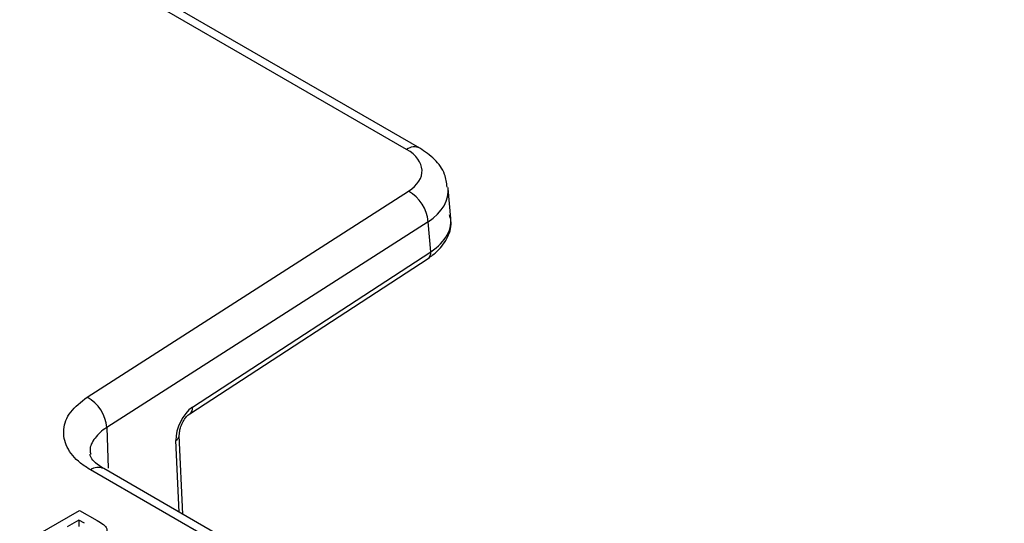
# Paper-space layout 'Sheet1' of a CAD drawing. Header units: millimetres. Extents: x -7 to 413, y -20 to 277.
# Tile 98 of 105: x 333.99 to 341.46, y 256.62 to 260.45. Entities that reach past the tile are written whole.
import ezdxf

# ---------------------------------------------------------------- set-up
doc = ezdxf.new("R2010")
doc.units = ezdxf.units.MM

psp = doc.layouts.new('Sheet1')

# ---------------------------------------------------------------- linework, layer by layer
at = {"color": 7, "linetype": 'Continuous', "lineweight": 25}
for p, q in [((336.9257, 259.4642), (333.9873, 261.1605)), ((337.0257, 259.4741), (334.0873, 261.1704)), ((337.2617, 258.9392), (337.2415, 259.1673)), ((334.5003, 257.5824), (336.9401, 259.1469)), ((337.0886, 258.915), (334.6487, 257.3505)), ((337.1088, 258.686), (337.0886, 258.915)), ((335.2993, 257.5054), (337.1088, 258.686)), ((335.2798, 257.4559), (337.0893, 258.6366)), ((335.2261, 256.6921), (335.1996, 257.2914)), ((341.8818, 252.7822), (334.5254, 257.0289)), ((341.9818, 252.7921), (334.6254, 257.0388)), ((334.0426, 256.4917), (334.4414, 256.7219)), ((334.4414, 256.7219), (334.5753, 256.6446)), ((334.4362, 256.6479), (334.3473, 256.5966)), ((334.4783, 256.6236), (334.4362, 256.6479)), ((334.4362, 256.6479), (334.4362, 256.5985))]:
    psp.add_line(p, q, dxfattribs=at)
at = {"color": 8, "linetype": 'Continuous', "lineweight": 25}
for p, q in [((334.6487, 257.3505), (334.6601, 257.0436)), ((335.198, 256.7083), (335.1739, 257.2526))]:
    psp.add_line(p, q, dxfattribs=at)
for centre, radius, start, end in [((336.9838, 259.3872), 0.0965, 64.25236, 127.03964), ((337.0563, 258.6782), 0.0531, 308.3709, 8.43141), ((335.2467, 257.4976), 0.0532, 308.54591, 8.41762), ((335.1531, 257.2943), 0.0466, 296.52827, 356.35425), ((334.5835, 256.9519), 0.0965, 64.26347, 127.04747)]:
    psp.add_arc(centre, radius, start, end, dxfattribs=at)
at = {"color": 7, "linetype": 'Continuous', "lineweight": 25}
for centre, start, end in [((336.7931, 258.8893), 4.96148, 60.27993), ((334.3532, 257.3248), 4.96167, 60.27974)]:
    psp.add_arc(centre, 0.2966, start, end, dxfattribs=at)
for centre, major_axis, ratio, start_param, end_param in [((336.6417, 259.3012), (0.401, 0), 0.575791, 5.551377, 7.067146), ((336.6617, 258.913), (0.6008, 0.0125), 0.580789, 5.539728, 6.385691), ((335.3079, 257.3386), (0.0842, 0.182), 0.574186, 0.742079, 2.304148)]:
    psp.add_ellipse(centre, major_axis=major_axis, ratio=ratio, start_param=start_param, end_param=end_param, dxfattribs=at)
at = {"color": 8, "linetype": 'Continuous', "lineweight": 25}
psp.add_ellipse((336.6417, 259.1379), major_axis=(0.6004, 0.0176), ratio=0.576981, start_param=5.534535, end_param=6.336422, dxfattribs=at)
at = {"color": 7, "linetype": 'Continuous', "lineweight": 25}
for points, knots in [([(337.2335, 259.1773), (337.2292, 259.2105), (337.219, 259.2893), (337.1423, 259.394), (337.0647, 259.4474), (337.0257, 259.4741)], [0, 0, 0, 0, 0.265535, 0.631308, 1, 1, 1, 1]), ([(337.0893, 258.6366), (337.1134, 258.6541), (337.1773, 258.7005), (337.2431, 258.7958), (337.2736, 258.8984), (337.2554, 258.9526), (337.2506, 258.967)], [0, 0, 0, 0, 0.210391, 0.554933, 0.881843, 1, 1, 1, 1]), ([(334.5254, 257.0289), (334.4991, 257.0457), (334.4205, 257.096), (334.3357, 257.2008), (334.3098, 257.3367), (334.3602, 257.4726), (334.4536, 257.5458), (334.5003, 257.5824)], [0, 0, 0, 0, 0.111615, 0.333658, 0.555721, 0.777863, 1, 1, 1, 1]), ([(335.1996, 257.2914), (335.1997, 257.2995), (335.1999, 257.3163), (335.2079, 257.351), (335.223, 257.3882), (335.2436, 257.4214), (335.2647, 257.4449), (335.2751, 257.4525), (335.2798, 257.4559)], [0, 0, 0, 0, 0.15849, 0.326292, 0.509445, 0.699558, 0.864451, 1, 1, 1, 1]), ([(334.6309, 257.0374), (334.6122, 257.0484), (334.5638, 257.0769), (334.5292, 257.1218), (334.5202, 257.1394), (334.5221, 257.1475), (334.5223, 257.1485)], [0, 0, 0, 0, 0.2047813, 0.5318751, 0.9439063, 1, 1, 1, 1]), ([(334.5753, 256.6446), (334.592, 256.6347), (334.6183, 256.619), (334.6469, 256.5934), (334.6526, 256.5677), (334.6431, 256.5414), (334.6236, 256.5232), (334.6097, 256.5145), (334.6066, 256.5126)], [0, 0, 0, 0, 0.272655, 0.42918, 0.58766, 0.767803, 0.948239, 1, 1, 1, 1])]:
    psp.add_open_spline(points, degree=3, knots=knots, dxfattribs=at)
at = {"color": 8, "linetype": 'Continuous', "lineweight": 25}
psp.add_open_spline([(334.6487, 257.3505), (334.6487, 257.3505), (334.6094, 257.3277), (334.5544, 257.2724), (334.5144, 257.2), (334.5247, 257.1589), (334.527, 257.1498)], degree=3, knots=[0, 0, 0, 0, 0.000031, 0.437724, 0.875436, 1, 1, 1, 1], dxfattribs=at)

doc.saveas('drawing.dxf')
